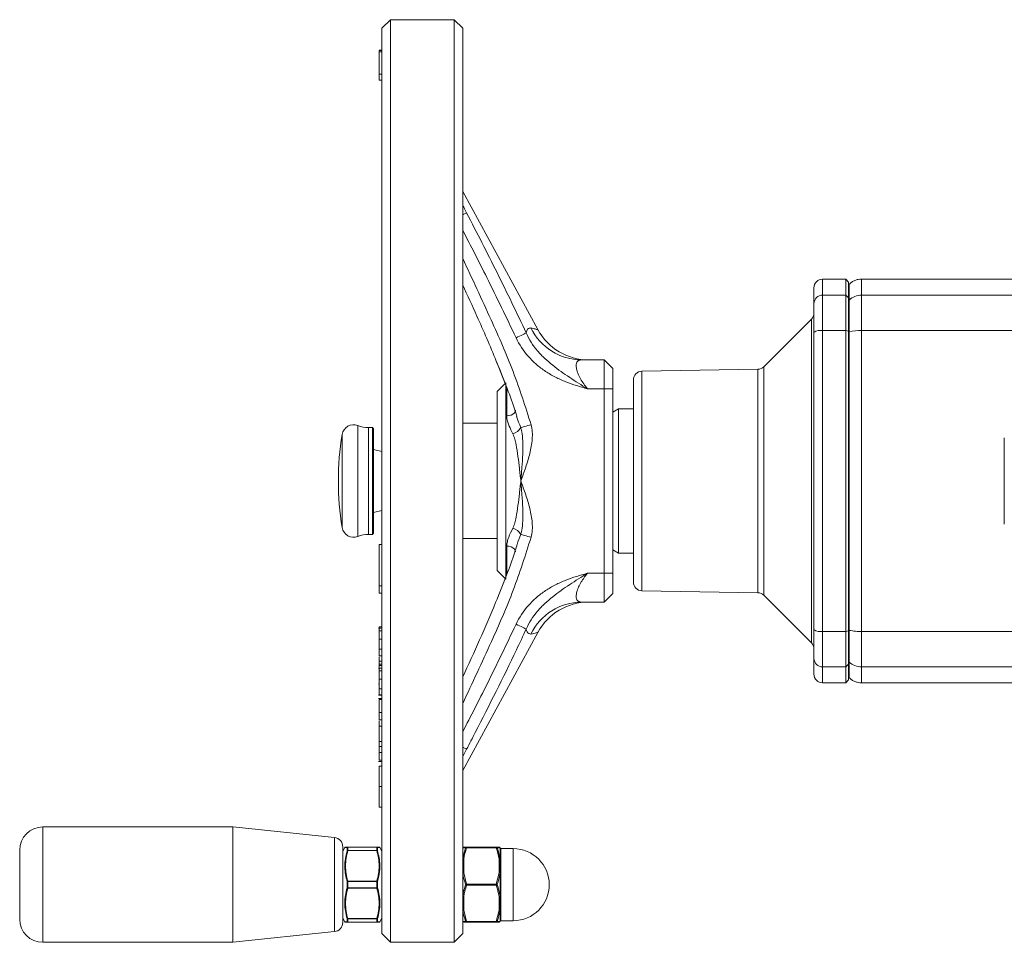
# Model space of a CAD drawing. Header units: millimetres. Extents: x 38 to 1003, y -143 to 975.
# Tile 9 of 28: x 38 to 208, y 685 to 845. Entities that reach past the tile are written whole.
import ezdxf

# ---------------------------------------------------------------- set-up
doc = ezdxf.new("R2010")
doc.units = ezdxf.units.MM

msp = doc.modelspace()

# ---------------------------------------------------------------- linework, layer by layer
at = {"color": 7, "linetype": 'Continuous', "lineweight": 15}
for p, q in [((102.07, 845.16), (100.57, 843.66)), ((113.07, 845.16), (102.07, 845.16)), ((102.07, 845.16), (102.07, 765.16)), ((114.57, 843.66), (113.07, 845.16)), ((113.07, 685.16), (113.07, 845.16)), ((100.57, 765.16), (100.57, 843.66)), ((114.57, 843.66), (114.57, 686.66)), ((100.07, 839.9), (100.57, 839.9)), ((100.07, 839.79), (100.07, 839.61)), ((100.07, 839.79), (100.57, 839.79)), ((100.07, 839.61), (100.57, 839.61)), ((100.07, 835.72), (100.07, 839.61)), ((100.07, 834.65), (100.07, 835.72)), ((100.07, 835.72), (100.57, 835.72)), ((100.07, 834.65), (100.57, 834.65)), ((127.61, 791.41), (114.57, 815.38)), ((180.97, 800.16), (176.97, 800.16)), ((181.47, 799.66), (180.97, 800.16)), ((180.97, 797.41), (180.97, 800.16)), ((181.47, 799.66), (181.47, 796.92)), ((228.47, 800.16), (183.71, 800.16)), ((175.47, 795.94), (175.47, 798.66)), ((176.97, 797.41), (176.97, 791.25)), ((180.97, 797.41), (176.97, 797.41)), ((180.97, 791.25), (180.97, 797.41)), ((181.47, 796.92), (180.97, 797.41)), ((183.71, 797.41), (183.71, 791.25)), ((183.71, 797.41), (229.73, 797.41)), ((175.47, 790.94), (175.47, 795.94)), ((181.47, 796.92), (181.47, 791.15)), ((181.47, 796.43), (181.59, 796.55)), ((175.03, 793.22), (166.78, 784.97)), ((175.47, 739.38), (175.47, 790.94)), ((176.97, 791.25), (176.97, 739.07)), ((180.97, 791.25), (176.97, 791.25)), ((180.97, 739.07), (180.97, 791.25)), ((180.97, 791.25), (181.47, 791.15)), ((181.47, 791.15), (181.47, 739.17)), ((181.59, 791.07), (181.47, 791.04)), ((183.71, 791.25), (183.71, 739.07)), ((183.71, 791.25), (229.47, 791.25)), ((120.37, 786.01), (121.94, 782.08)), ((135.19, 786.16), (139.07, 786.16)), ((139.07, 781.16), (139.07, 786.16)), ((139.07, 786.16), (140.57, 784.66)), ((140.57, 784.66), (140.57, 781.16)), ((165.75, 784.54), (145.64, 784.18)), ((122.07, 782.16), (120.57, 780.66)), ((122.07, 782.16), (122.07, 765.16)), ((144.17, 747.63), (144.17, 782.69)), ((120.57, 765.16), (120.57, 780.66)), ((139.07, 781.16), (136.2, 781.16)), ((139.07, 749.16), (139.07, 781.16)), ((139.07, 781.16), (140.57, 781.16)), ((140.57, 781.16), (140.57, 749.16)), ((141.57, 777.66), (140.57, 777.08)), ((144.17, 777.66), (141.57, 777.66)), ((141.57, 777.66), (141.57, 752.66)), ((120.57, 775.16), (114.57, 775.16)), ((98.91, 774.41), (98.23, 774.41)), ((99.11, 774.21), (98.91, 774.41)), ((98.91, 770.57), (98.91, 774.41)), ((99.11, 774.21), (99.11, 770.45)), ((208.47, 757.69), (208.47, 772.63)), ((98.91, 755.91), (98.91, 770.57)), ((100.57, 770.26), (99.11, 770.65)), ((99.11, 770.45), (99.11, 756.11)), ((100.57, 686.66), (100.57, 765.16)), ((102.07, 765.16), (102.07, 685.16)), ((120.57, 749.66), (120.57, 765.16)), ((122.07, 765.16), (122.07, 748.16)), ((99.11, 759.67), (100.57, 760.06)), ((98.23, 755.91), (98.91, 755.91)), ((98.91, 755.91), (99.11, 756.11)), ((114.57, 755.16), (120.57, 755.16)), ((100.07, 746.98), (100.07, 754.17)), ((100.07, 754.17), (100.57, 754.17)), ((140.57, 753.24), (141.57, 752.66)), ((141.57, 752.66), (144.17, 752.66)), ((120.57, 749.66), (122.07, 748.16)), ((136.2, 749.16), (139.07, 749.16)), ((139.07, 749.16), (140.57, 749.16)), ((139.07, 744.16), (139.07, 749.16)), ((140.57, 749.16), (140.57, 745.66)), ((100.07, 746.98), (100.57, 746.98)), ((100.07, 745.68), (100.07, 746.98)), ((145.64, 746.13), (165.75, 745.78)), ((100.07, 745.68), (100.57, 745.68)), ((140.57, 745.66), (139.07, 744.16)), ((166.78, 745.34), (175.03, 737.1)), ((139.07, 744.16), (135.19, 744.16)), ((100.57, 739.64), (100, 739.64)), ((100.07, 739.89), (100.57, 739.89)), ((100.07, 739.89), (100.07, 739.74)), ((100.07, 739.2), (100.57, 739.2)), ((175.47, 734.38), (175.47, 739.38)), ((180.97, 739.07), (181.47, 739.17)), ((181.47, 739.28), (181.59, 739.25)), ((181.47, 739.17), (181.47, 733.4)), ((100.07, 737.74), (100.57, 737.74)), ((114.57, 714.94), (127.61, 738.91)), ((180.97, 739.07), (176.97, 739.07)), ((176.97, 739.07), (176.97, 732.91)), ((180.97, 732.91), (180.97, 739.07)), ((183.71, 739.07), (224.81, 739.07)), ((183.71, 739.07), (183.71, 732.91)), ((100.07, 736.25), (100.07, 736.16)), ((100.07, 735.98), (100.57, 735.98)), ((100.07, 734.82), (100.57, 734.82)), ((100.07, 734.64), (100.07, 733.9)), ((175.47, 731.66), (175.47, 734.38)), ((100.57, 732.69), (100, 732.69)), ((100.07, 733.9), (100.57, 733.9)), ((100.07, 733.9), (100.07, 733.39)), ((100.07, 733.39), (100.57, 733.39)), ((100.07, 733.39), (100.07, 733.19)), ((100.07, 733.19), (100.07, 732.68)), ((100.07, 733.19), (100.57, 733.19)), ((100.07, 732.68), (100.57, 732.68)), ((180.97, 732.91), (176.97, 732.91)), ((180.97, 732.91), (181.47, 733.4)), ((180.97, 730.16), (180.97, 732.91)), ((181.59, 733.77), (181.47, 733.89)), ((181.47, 733.4), (181.47, 730.66)), ((221.66, 732.91), (183.71, 732.91)), ((100.07, 732.24), (100.57, 732.24)), ((100.07, 730.82), (100.57, 730.82)), ((180.97, 730.16), (181.47, 730.66)), ((100.07, 730), (100, 730)), ((100.07, 729.39), (100.07, 728.88)), ((100.07, 729.13), (100.57, 729.13)), ((176.97, 730.16), (180.97, 730.16)), ((183.71, 730.16), (226.84, 730.16)), ((100, 728.04), (100.57, 728.04)), ((100.57, 727.45), (100, 727.45)), ((100.07, 728.08), (100.57, 728.08)), ((100.07, 727.26), (100.57, 727.26)), ((100.07, 725.03), (100.57, 725.03)), ((100.07, 723.75), (100.57, 723.75)), ((100.07, 723.58), (100.07, 722.62)), ((100.07, 722.62), (100.57, 722.62)), ((100.07, 722.62), (100.07, 719.99)), ((100.07, 719.99), (100.57, 719.99)), ((100.07, 719.99), (100.07, 719.11)), ((100.07, 719.11), (100.07, 718.1)), ((100.07, 719.11), (100.57, 719.11)), ((100.07, 718.1), (100.57, 718.1)), ((100, 716.52), (100.57, 716.52)), ((100.07, 716.77), (100.57, 716.77)), ((100.07, 712.17), (100.07, 715.71)), ((100.07, 715.71), (100.57, 715.71)), ((100.07, 712.17), (100.57, 712.17)), ((100.07, 708.59), (100.07, 712.17)), ((100.07, 708.59), (100.57, 708.59)), ((74.74, 705.16), (41.77, 705.16)), ((92.33, 703.31), (74.74, 705.16)), ((74.74, 705.16), (74.74, 695.16)), ((93.77, 701.72), (93.77, 695.16)), ((94.13, 701.58), (93.79, 700.99)), ((94.17, 701.58), (94.13, 701.58)), ((94.3, 701.66), (94.66, 701.66)), ((94.66, 701.66), (99.67, 701.66)), ((94.66, 701.64), (94.66, 701.66)), ((94.66, 701.64), (94.66, 701.11)), ((99.67, 701.64), (94.66, 701.64)), ((99.67, 701.66), (99.67, 701.64)), ((99.67, 701.11), (99.67, 701.64)), ((100.55, 700.99), (100.21, 701.58)), ((114.77, 701.66), (115.24, 701.66)), ((115.24, 701.66), (115.24, 701.56)), ((115.24, 701.66), (120.39, 701.66)), ((120.39, 701.66), (120.39, 701.56)), ((120.39, 701.66), (120.87, 701.66)), ((37.77, 701.16), (37.77, 695.16)), ((94.53, 701.05), (94.53, 701.58)), ((94.66, 701.06), (94.66, 701.11)), ((94.66, 701.11), (99.67, 701.11)), ((99.67, 701.06), (94.66, 701.06)), ((99.67, 701.11), (99.67, 701.06)), ((99.8, 701.58), (99.8, 701.05)), ((114.59, 701.56), (114.59, 699.56)), ((120.39, 701.56), (115.24, 701.56)), ((121.04, 699.56), (121.04, 701.56)), ((121.07, 701.46), (121.07, 699.49)), ((123.32, 701.41), (121.19, 701.41)), ((114.77, 699.59), (114.77, 697.23)), ((120.87, 699.22), (120.87, 699.59)), ((121.07, 699.49), (121.07, 699.12)), ((114.59, 697.16), (114.59, 693.16)), ((114.77, 697.23), (115.24, 695.26)), ((120.39, 695.26), (120.87, 697.23)), ((120.87, 697.23), (120.87, 697.59)), ((121.04, 693.16), (121.04, 697.16)), ((121.07, 697.49), (121.07, 697.13)), ((121.07, 697.13), (121.07, 693.19)), ((37.77, 695.16), (37.77, 689.16)), ((74.74, 695.16), (74.74, 685.16)), ((93.77, 695.16), (93.77, 688.6)), ((94.53, 694.63), (94.53, 695.69)), ((94.66, 695.69), (94.66, 695.76)), ((94.66, 695.76), (99.67, 695.76)), ((94.66, 695.69), (94.66, 694.63)), ((99.67, 695.69), (94.66, 695.69)), ((99.67, 695.76), (99.67, 695.69)), ((99.67, 694.63), (99.67, 695.69)), ((99.8, 695.69), (99.8, 694.63)), ((115.24, 695.06), (115.24, 695.26)), ((115.24, 695.26), (120.39, 695.26)), ((120.39, 695.06), (115.24, 695.06)), ((120.39, 695.06), (120.39, 695.26)), ((94.66, 694.63), (99.67, 694.63)), ((94.66, 694.56), (94.66, 694.63)), ((99.67, 694.56), (94.66, 694.56)), ((99.67, 694.63), (99.67, 694.56)), ((114.77, 693.09), (114.77, 690.73)), ((120.87, 692.72), (120.87, 693.09)), ((121.07, 693.19), (121.07, 692.82)), ((114.77, 690.73), (115.24, 688.76)), ((120.39, 688.76), (120.87, 690.73)), ((120.87, 690.73), (120.87, 691.09)), ((121.04, 688.76), (121.04, 690.76)), ((121.07, 691.19), (121.07, 690.83)), ((121.07, 690.83), (121.07, 688.86)), ((93.79, 689.32), (94.13, 688.73)), ((94.53, 688.74), (94.53, 689.27)), ((94.66, 689.26), (99.67, 689.26)), ((94.66, 689.21), (94.66, 689.26)), ((99.67, 689.21), (94.66, 689.21)), ((94.66, 689.21), (94.66, 688.67)), ((94.66, 688.67), (99.67, 688.67)), ((94.66, 688.66), (94.66, 688.67)), ((99.67, 688.66), (94.66, 688.66)), ((99.67, 689.26), (99.67, 689.21)), ((99.67, 688.67), (99.67, 689.21)), ((99.67, 688.67), (99.67, 688.66)), ((100.03, 688.66), (99.67, 688.66)), ((99.8, 689.27), (99.8, 688.74)), ((100.16, 688.73), (100.21, 688.73)), ((100.21, 688.73), (100.55, 689.32)), ((115.24, 688.76), (120.39, 688.76)), ((115.24, 688.76), (115.24, 688.66)), ((120.39, 688.66), (115.24, 688.66)), ((120.39, 688.76), (120.39, 688.66)), ((121.19, 688.91), (123.32, 688.91)), ((74.74, 685.16), (92.33, 687.01)), ((100.57, 686.66), (102.07, 685.16)), ((113.07, 685.16), (114.57, 686.66)), ((41.77, 685.16), (74.74, 685.16)), ((102.07, 685.16), (113.07, 685.16))]:
    msp.add_line(p, q, dxfattribs=at)
at = {"color": 8, "linetype": 'Continuous', "lineweight": 15}
for p, q in [((176.97, 800.16), (176.97, 797.41)), ((183.71, 800.16), (183.71, 797.41)), ((175.03, 737.1), (175.03, 793.22)), ((145.64, 784.18), (145.64, 765.16)), ((165.75, 745.78), (165.75, 784.54)), ((166.78, 784.97), (166.78, 745.34)), ((122.22, 776.45), (122.22, 781.43)), ((96.38, 774.77), (96.38, 770.78)), ((98.23, 774.41), (98.23, 770.57)), ((93.66, 773.23), (93.66, 769.88)), ((93.66, 769.88), (93.66, 757.09)), ((96.38, 770.78), (96.38, 755.55)), ((98.23, 770.57), (98.23, 755.91)), ((145.64, 765.16), (145.64, 746.13)), ((122.22, 748.93), (122.22, 753.86)), ((176.97, 732.91), (176.97, 730.16)), ((183.71, 732.91), (183.71, 730.16)), ((115.25, 718.65), (114.57, 717.36)), ((41.77, 705.16), (41.77, 695.16)), ((92.33, 703.31), (92.33, 695.16)), ((94.53, 701.58), (94.17, 701.58)), ((93.79, 700.99), (93.79, 689.32)), ((100.55, 689.32), (100.55, 700.99)), ((121.07, 701.48), (121.07, 701.48)), ((121.19, 701.41), (121.19, 688.91)), ((123.32, 688.91), (123.32, 701.41)), ((41.77, 695.16), (41.77, 685.16)), ((92.33, 695.16), (92.33, 687.01)), ((114.59, 690.46), (114.59, 688.76)), ((99.8, 688.74), (100.16, 688.73)), ((121.07, 688.84), (121.07, 688.84))]:
    msp.add_line(p, q, dxfattribs=at)
at = {"color": 8, "linetype": 'Continuous', "lineweight": 15, "flags": 128}
for points in [[(115.25, 811.66), (115.18, 811.62), (115.05, 811.56), (114.88, 811.47), (114.66, 811.35), (114.57, 811.31)], [(122.22, 776.45), (122.59, 776.49), (122.95, 776.58), (123.25, 776.73), (123.49, 776.93), (123.65, 777.16), (123.71, 777.41), (123.72, 777.43)], [(122.22, 753.86), (122.59, 753.83), (122.95, 753.74), (123.25, 753.59), (123.49, 753.39), (123.65, 753.16), (123.71, 752.91), (123.72, 752.89)], [(115.25, 718.65), (115.18, 718.69), (115.05, 718.76), (114.88, 718.85), (114.66, 718.96), (114.57, 719.01)]]:
    msp.add_lwpolyline(points, dxfattribs=at)
at = {"color": 7, "linetype": 'Continuous', "lineweight": 15, "flags": 128}
for points in [[(125.58, 790.83), (125.48, 790.78), (125.34, 790.72), (125.16, 790.63), (124.94, 790.53), (124.69, 790.41), (124.41, 790.28), (124.12, 790.15), (123.82, 790.01)], [(124.63, 774.43), (124.75, 774.46), (124.91, 774.5), (125.11, 774.56), (125.33, 774.62), (125.59, 774.69), (125.86, 774.76), (126.14, 774.84), (126.43, 774.92)], [(124.63, 755.89), (124.75, 755.86), (124.91, 755.81), (125.11, 755.76), (125.33, 755.7), (125.59, 755.63), (125.86, 755.55), (126.14, 755.48), (126.43, 755.4)], [(125.58, 739.49), (125.48, 739.53), (125.34, 739.6), (125.16, 739.69), (124.94, 739.79), (124.69, 739.91), (124.41, 740.03), (124.12, 740.17), (123.82, 740.31)], [(114.57, 699.49), (114.57, 699.51), (114.58, 699.53), (114.6, 699.55), (114.62, 699.56), (114.65, 699.58), (114.69, 699.58), (114.73, 699.59), (114.77, 699.59)], [(121.07, 699.49), (121.06, 699.51), (121.05, 699.53), (121.03, 699.55), (121.01, 699.56), (120.98, 699.58), (120.94, 699.58), (120.91, 699.59), (120.87, 699.59)], [(121.07, 699.12), (121.06, 699.14), (121.05, 699.16), (121.03, 699.18), (121.01, 699.2), (120.98, 699.21), (120.94, 699.22), (120.91, 699.22), (120.87, 699.22)], [(114.57, 697.13), (114.57, 697.15), (114.58, 697.16), (114.6, 697.18), (114.62, 697.2), (114.65, 697.21), (114.69, 697.22), (114.73, 697.22), (114.77, 697.23)], [(121.07, 697.49), (121.06, 697.51), (121.05, 697.53), (121.03, 697.55), (121.01, 697.56), (120.98, 697.58), (120.94, 697.59), (120.91, 697.59), (120.87, 697.59)], [(121.07, 697.13), (121.06, 697.15), (121.05, 697.16), (121.03, 697.18), (121.01, 697.2), (120.98, 697.21), (120.94, 697.22), (120.91, 697.22), (120.87, 697.23)], [(114.57, 693.19), (114.57, 693.17), (114.58, 693.15), (114.6, 693.14), (114.62, 693.12), (114.65, 693.11), (114.69, 693.1), (114.73, 693.09), (114.77, 693.09)], [(121.07, 693.19), (121.06, 693.17), (121.05, 693.15), (121.03, 693.14), (121.01, 693.12), (120.98, 693.11), (120.94, 693.1), (120.91, 693.09), (120.87, 693.09)], [(121.07, 692.82), (121.06, 692.81), (121.05, 692.79), (121.03, 692.77), (121.01, 692.75), (120.98, 692.74), (120.94, 692.73), (120.91, 692.73), (120.87, 692.72)], [(114.57, 690.83), (114.57, 690.81), (114.58, 690.79), (114.6, 690.77), (114.62, 690.76), (114.65, 690.74), (114.69, 690.73), (114.73, 690.73), (114.77, 690.73)], [(121.07, 691.19), (121.06, 691.17), (121.05, 691.16), (121.03, 691.14), (121.01, 691.12), (120.98, 691.11), (120.94, 691.1), (120.91, 691.1), (120.87, 691.09)], [(121.07, 690.83), (121.06, 690.81), (121.05, 690.79), (121.03, 690.77), (121.01, 690.76), (120.98, 690.74), (120.94, 690.73), (120.91, 690.73), (120.87, 690.73)]]:
    msp.add_lwpolyline(points, dxfattribs=at)
at = {"color": 7, "linetype": 'Continuous', "lineweight": 15}
for centre, radius, start, end in [((176.97, 798.66), 1.5, 90, 180), ((176.95, 795.92), 1.48, 89.3689, 179.3549), ((183.7, 794.37), 3.03, 89.8919, 134.2126), ((173.97, 794.28), 1.5, 315, 0), ((135.23, 795.96), 9.8, 205.743, 269.7575), ((136.41, 796.16), 10, 208.3875, 270), ((176.61, 789.22), 2.06, 79.9838, 123.5969), ((183.58, 780.33), 10.92, 89.3483, 100.5344), ((145.67, 782.69), 1.5, 91, 180), ((165.72, 786.04), 1.5, 271, 315), ((95.64, 772.91), 2, 68.2132, 170.7084), ((98.23, 779.41), 5, 248.2132, 270), ((122.63, 775.52), 2.28, 286.3836, 331.3263), ((143.01, 765.16), 50, 170.7084, 189.2916), ((95.64, 757.41), 2, 189.2916, 291.7868), ((122.63, 754.8), 2.28, 28.6737, 73.6164), ((98.23, 750.91), 5, 90, 111.7868), ((145.67, 747.63), 1.5, 180, 269), ((165.72, 744.28), 1.5, 45, 89), ((135.23, 734.36), 9.8, 90.2425, 154.257), ((136.41, 734.16), 10, 90, 151.6608), ((176.61, 741.1), 2.06, 236.4031, 280.0162), ((173.97, 736.04), 1.5, 0, 45), ((176.95, 734.4), 1.48, 180.6451, 270.6311), ((176.97, 731.66), 1.5, 180, 270), ((41.77, 701.16), 4, 90, 180), ((92.17, 701.72), 1.6, 0, 84), ((94.26, 701.51), 0.15, 86.054, 141.1004), ((94.66, 701.51), 0.145, 90.4026, 154.4104), ((94.66, 701.49), 0.154, 89.0124, 145.9431), ((99.67, 701.51), 0.145, 25.5896, 89.5974), ((99.67, 701.49), 0.154, 34.0569, 90.9876), ((100.07, 701.51), 0.15, 37.5065, 93.9354), ((114.77, 701.46), 0.2, 90, 180), ((114.77, 701.46), 0.198, 90.1006, 151.0233), ((115.25, 701.47), 0.192, 90.5565, 155.8675), ((120.39, 701.47), 0.192, 24.1273, 89.4487), ((120.87, 701.46), 0.198, 28.974, 89.9021), ((120.87, 701.46), 0.2, 0, 90), ((93.92, 700.92), 0.15, 150, 180), ((94.66, 700.95), 0.158, 88.397, 142.6215), ((94.61, 700.9), 0.166, 72.6104, 118.8134), ((99.68, 700.95), 0.158, 37.3785, 91.603), ((99.72, 700.9), 0.166, 61.1866, 107.3896), ((100.42, 700.92), 0.15, 0, 30), ((114.76, 701.46), 0.192, 149.387, 179.949), ((115.17, 701.36), 0.212, 70.2465, 118.5886), ((120.46, 701.36), 0.212, 61.4086, 109.7563), ((120.87, 701.46), 0.192, 0.0403, 30.6236), ((121.19, 701.53), 0.12, 180, 270), ((123.32, 695.16), 6.25, 0, 90), ((114.67, 699.49), 0.103, 137.784, 178.7447), ((114.72, 699.34), 0.252, 80.2088, 121.2257), ((120.91, 699.34), 0.252, 58.7728, 99.7927), ((120.96, 699.49), 0.103, 1.2412, 42.2302), ((114.61, 697.12), 0.0408, 108.8677, 168.5706), ((114.78, 696.93), 0.298, 93.6316, 130.0935), ((120.85, 696.93), 0.298, 49.9041, 86.3708), ((121.03, 697.12), 0.0408, 11.4079, 71.1538), ((94.7, 695.52), 0.237, 100.0364, 136.2149), ((94.65, 694.51), 1.19, 89.3167, 95.5962), ((99.63, 695.52), 0.237, 43.7851, 79.9636), ((99.69, 694.51), 1.19, 84.4038, 90.6833), ((115.31, 694.94), 0.321, 101.8571, 138.1346), ((115.31, 695.37), 0.321, 221.8514, 258.142), ((120.32, 694.94), 0.321, 41.8608, 78.1475), ((120.32, 695.37), 0.321, 281.8534, 318.1531), ((123.32, 695.16), 6.25, 270, 0), ((94.65, 695.81), 1.19, 264.4241, 270.6892), ((94.7, 694.8), 0.238, 223.8129, 259.9358), ((99.69, 695.81), 1.19, 269.3108, 275.5759), ((99.63, 694.8), 0.238, 280.0642, 316.1871), ((114.61, 693.2), 0.0408, 191.4098, 251.1519), ((114.78, 693.39), 0.298, 229.8772, 266.3976), ((120.85, 693.39), 0.298, 273.5999, 310.1252), ((121.03, 693.2), 0.0407, 288.8266, 348.6117), ((114.67, 690.83), 0.103, 181.2481, 222.2233), ((114.72, 690.97), 0.251, 238.7618, 279.8037), ((120.91, 690.97), 0.251, 260.1948, 301.2396), ((120.96, 690.83), 0.103, 317.7626, 358.7661), ((41.77, 689.16), 4, 180, 270), ((92.17, 688.6), 1.6, 276, 0), ((93.92, 689.4), 0.15, 180, 210), ((94.26, 688.81), 0.15, 217.5065, 273.9354), ((94.61, 689.42), 0.166, 241.1696, 287.4067), ((94.66, 689.37), 0.158, 217.3503, 271.6312), ((94.66, 688.83), 0.154, 214.0676, 270.9976), ((94.66, 688.8), 0.145, 205.5976, 269.6081), ((99.72, 689.42), 0.166, 252.5933, 298.8304), ((99.68, 689.37), 0.158, 268.3688, 322.6497), ((99.67, 688.83), 0.154, 269.0024, 325.9324), ((99.67, 688.8), 0.145, 270.3919, 334.4024), ((100.07, 688.81), 0.15, 266.0362, 321.1181), ((100.42, 689.4), 0.15, 330, 0), ((114.76, 688.86), 0.192, 180.0452, 210.6188), ((114.77, 688.86), 0.2, 180, 270), ((114.77, 688.86), 0.198, 208.9532, 269.9229), ((115.17, 688.96), 0.212, 241.3911, 289.7542), ((115.25, 688.85), 0.192, 204.124, 269.452), ((120.46, 688.96), 0.212, 250.243, 298.6117), ((120.39, 688.85), 0.192, 270.5428, 335.8812), ((120.87, 688.86), 0.2, 270, 0), ((120.87, 688.86), 0.198, 270.0744, 331.0495), ((120.87, 688.86), 0.192, 329.3706, 359.9655), ((121.19, 688.79), 0.12, 90, 180)]:
    msp.add_arc(centre, radius, start, end, dxfattribs=at)
at = {"color": 8, "linetype": 'Continuous', "lineweight": 15}
for points, knots in [([(114.57, 812.96), (114.63, 812.85), (114.86, 812.42), (115.09, 811.99), (115.25, 811.66)], [0, 0, 0, 0, 0.265344, 1, 1, 1, 1]), ([(123.82, 790.01), (122.15, 793.49), (119.16, 799.75), (115.98, 805.92), (114.57, 808.66)], [0, 0, 0, 0, 0.556363, 1, 1, 1, 1]), ([(114.57, 803.77), (116.22, 800.23), (119.25, 793.74), (123.46, 784.21), (125.44, 778.02), (126.43, 774.92)], [0, 0, 0, 0, 0.375497, 0.688012, 1, 1, 1, 1]), ([(181.59, 799.28), (181.59, 799.17), (181.59, 798.94), (181.59, 797.34), (181.59, 796.55)], [0, 0, 0, 0, 0.499929, 1, 1, 1, 1]), ([(126.41, 791.7), (126.66, 791.64), (127.17, 791.51), (127.58, 791.39), (127.59, 791.39), (127.59, 791.39)], [0, 0, 0, 0, 0.367597, 0.735038, 1, 1, 1, 1]), ([(123.91, 776.42), (124.07, 775.96), (124.29, 775.3), (124.55, 774.63), (124.63, 774.43)], [0, 0, 0, 0, 0.691266, 1, 1, 1, 1]), ([(126.43, 755.4), (125.45, 752.32), (123.48, 746.16), (119.28, 736.63), (116.24, 730.13), (114.57, 726.55)], [0, 0, 0, 0, 0.310084, 0.620686, 1, 1, 1, 1]), ([(124.63, 755.89), (124.39, 755.31), (124.12, 754.65), (123.95, 754), (123.93, 753.92)], [0, 0, 0, 0, 0.875203, 1, 1, 1, 1]), ([(114.57, 721.66), (115.98, 724.39), (119.15, 730.56), (122.15, 736.82), (123.82, 740.31)], [0, 0, 0, 0, 0.443416, 1, 1, 1, 1]), ([(127.59, 738.93), (127.6, 738.93), (127.65, 738.94), (127.33, 738.85), (126.74, 738.7), (126.41, 738.62)], [0, 0, 0, 0, 0.114109, 0.4932589, 1, 1, 1, 1]), ([(181.59, 733.77), (181.59, 732.98), (181.59, 731.38), (181.59, 731.15), (181.59, 731.04)], [0, 0, 0, 0, 0.50007, 1, 1, 1, 1]), ([(100.21, 701.58), (100.19, 701.58), (100.16, 701.58), (99.99, 701.58), (99.85, 701.58), (99.8, 701.58)], [0, 0, 0, 0, 0.418467, 0.80341, 1, 1, 1, 1]), ([(94.13, 688.73), (94.14, 688.73), (94.17, 688.73), (94.34, 688.74), (94.48, 688.74), (94.53, 688.74)], [0, 0, 0, 0, 0.418467, 0.803411, 1, 1, 1, 1])]:
    msp.add_open_spline(points, degree=3, knots=knots, dxfattribs=at)
at = {"color": 7, "linetype": 'Continuous', "lineweight": 15}
for points, knots in [([(115.25, 811.66), (117.03, 808.22), (118.79, 804.77), (122.25, 797.83), (123.95, 794.35), (125.58, 790.83)], [0, 0, 0, 0, 0.5, 0.5, 1, 1, 1, 1]), ([(114.57, 799.14), (115.4, 797.34), (117.42, 792.98), (119.99, 787), (122.2, 781.47), (123.4, 778.29), (123.86, 776.67), (123.93, 776.42)], [0, 0, 0, 0, 0.241935, 0.586249, 0.794352, 0.969016, 1, 1, 1, 1]), ([(183.71, 800.16), (183.51, 800.15), (183.12, 800.13), (182.55, 799.95), (182.03, 799.67), (181.73, 799.41), (181.59, 799.28)], [0, 0, 0, 0, 0.247576, 0.5, 0.752431, 1, 1, 1, 1]), ([(181.47, 796.43), (181.47, 796.39), (181.47, 796.34), (181.47, 796.13), (181.47, 795.89), (181.47, 795.3), (181.47, 794.94), (181.47, 794.12), (181.47, 793.66), (181.47, 792.66), (181.47, 792.13), (181.47, 791.4), (181.47, 791.22), (181.47, 791.04)], [0, 0, 0, 0, 0.067526, 0.067526, 0.283763, 0.283763, 0.5, 0.5, 0.716237, 0.716237, 0.932474, 0.932474, 1, 1, 1, 1]), ([(181.59, 796.55), (181.59, 796.4), (181.59, 796.16), (181.59, 795.51), (181.59, 795.1), (181.59, 794.13), (181.59, 793.58), (181.59, 792.38), (181.59, 791.74), (181.59, 791.07)], [0, 0, 0, 0, 0.25, 0.25, 0.5, 0.5, 0.75, 0.75, 1, 1, 1, 1]), ([(125.58, 790.83), (125.65, 791.08), (125.83, 791.68), (126.2, 791.69), (126.41, 791.7)], [0, 0, 0, 0, 0.411897, 1, 1, 1, 1]), ([(125.58, 790.83), (126.08, 789.7), (126.74, 788.67), (127.73, 787.5), (127.94, 787.27), (128.36, 786.83), (128.58, 786.61), (129.24, 785.99), (129.7, 785.6), (130.64, 784.85), (131.13, 784.49), (132.11, 783.8), (132.61, 783.46), (133.62, 782.78), (134.13, 782.45), (135.16, 781.79), (135.68, 781.47), (136.2, 781.16)], [0, 0, 0, 0, 0.25, 0.25, 0.3125, 0.3125, 0.375, 0.375, 0.5, 0.5, 0.625, 0.625, 0.75, 0.75, 0.875, 0.875, 1, 1, 1, 1]), ([(181.47, 739.28), (181.47, 739.63), (181.47, 740.34), (181.47, 741.4), (181.47, 742.47), (181.47, 743.54), (181.47, 744.61), (181.47, 745.68), (181.47, 746.75), (181.47, 747.83), (181.47, 748.91), (181.47, 749.98), (181.47, 751.06), (181.47, 753.94), (181.47, 758.64), (181.47, 765.16), (181.47, 771.68), (181.47, 776.74), (181.47, 780.34), (181.47, 782.49), (181.47, 784.64), (181.47, 786.78), (181.47, 788.92), (181.47, 790.33), (181.47, 791.04)], [0, 0, 0, 0, 0.020844, 0.041681, 0.06251, 0.083335, 0.104157, 0.124977, 0.145796, 0.166618, 0.187442, 0.208271, 0.229107, 0.24995, 0.37497, 0.5, 0.62502, 0.75005, 0.791726, 0.833377, 0.875017, 0.916659, 0.958316, 1, 1, 1, 1]), ([(181.59, 791.07), (181.59, 786.81), (181.59, 782.51), (181.59, 773.86), (181.59, 769.51), (181.59, 760.81), (181.59, 756.46), (181.59, 747.81), (181.59, 743.5), (181.59, 739.25)], [0, 0, 0, 0, 0.25, 0.25, 0.5, 0.5, 0.75, 0.75, 1, 1, 1, 1]), ([(123.82, 790.01), (124.38, 788.81), (125.1, 787.72), (126.4, 786.25), (126.88, 785.78), (127.87, 784.92), (128.39, 784.53), (129.48, 783.81), (130.05, 783.48), (131.23, 782.88), (131.83, 782.61), (133.05, 782.13), (133.68, 781.91), (134.62, 781.61), (134.93, 781.51), (135.41, 781.38), (135.57, 781.33), (135.88, 781.24), (136.05, 781.2), (136.2, 781.16)], [0, 0, 0, 0, 0.25, 0.25, 0.375, 0.375, 0.5, 0.5, 0.625, 0.625, 0.75, 0.75, 0.875, 0.875, 0.9375, 0.9375, 0.96875, 0.96875, 1, 1, 1, 1]), ([(135.19, 786.16), (135.01, 786.16), (134.85, 786.13), (134.64, 786.04), (134.58, 786), (134.47, 785.9), (134.42, 785.84), (134.34, 785.71), (134.31, 785.64), (134.26, 785.47), (134.25, 785.38), (134.23, 785.07), (134.25, 784.84), (134.36, 784.33), (134.45, 784.05), (134.63, 783.62), (134.7, 783.47), (134.84, 783.18), (134.92, 783.03), (135.17, 782.59), (135.36, 782.29), (135.76, 781.72), (135.97, 781.43), (136.2, 781.16)], [0, 0, 0, 0, 0.125, 0.125, 0.1875, 0.1875, 0.25, 0.25, 0.3125, 0.3125, 0.375, 0.375, 0.5, 0.5, 0.625, 0.625, 0.6875, 0.6875, 0.75, 0.75, 0.875, 0.875, 1, 1, 1, 1]), ([(123.27, 773.33), (123.04, 773.79), (122.58, 774.7), (122.25, 775.75), (122.22, 776.32), (122.22, 776.45)], [0, 0, 0, 0, 0.428949, 0.870851, 1, 1, 1, 1]), ([(123.27, 773.33), (123.35, 773.19), (123.41, 773.04), (123.51, 772.73), (123.56, 772.57), (123.69, 772.1), (123.76, 771.78), (123.96, 770.78), (124.06, 770.11), (124.25, 768.72), (124.33, 768.02), (124.45, 766.95), (124.49, 766.59), (124.57, 765.88), (124.61, 765.52), (124.65, 765.16)], [0, 0, 0, 0, 0.0625, 0.0625, 0.125, 0.125, 0.25, 0.25, 0.5, 0.5, 0.75, 0.75, 0.875, 0.875, 1, 1, 1, 1]), ([(124.63, 774.43), (124.69, 774.24), (124.74, 774.05), (124.82, 773.68), (124.85, 773.49), (124.93, 772.92), (124.96, 772.54), (125.01, 771.39), (125, 770.62), (124.94, 769.07), (124.89, 768.29), (124.8, 767.12), (124.77, 766.73), (124.71, 765.94), (124.68, 765.55), (124.65, 765.16)], [0, 0, 0, 0, 0.0625, 0.0625, 0.125, 0.125, 0.25, 0.25, 0.5, 0.5, 0.75, 0.75, 0.875, 0.875, 1, 1, 1, 1]), ([(126.43, 774.92), (126.55, 774.51), (126.6, 774.09), (126.66, 773.25), (126.65, 772.83), (126.55, 771.57), (126.4, 770.75), (126, 769.13), (125.76, 768.33), (125.22, 766.74), (124.93, 765.95), (124.65, 765.16)], [0, 0, 0, 0, 0.125, 0.125, 0.25, 0.25, 0.5, 0.5, 0.75, 0.75, 1, 1, 1, 1]), ([(123.27, 756.98), (123.35, 757.13), (123.41, 757.28), (123.51, 757.59), (123.56, 757.74), (123.69, 758.22), (123.76, 758.54), (123.96, 759.53), (124.06, 760.21), (124.25, 761.59), (124.33, 762.3), (124.45, 763.37), (124.49, 763.72), (124.57, 764.44), (124.61, 764.8), (124.65, 765.16)], [0, 0, 0, 0, 0.0625, 0.0625, 0.125, 0.125, 0.25, 0.25, 0.5, 0.5, 0.75, 0.75, 0.875, 0.875, 1, 1, 1, 1]), ([(124.63, 755.89), (124.69, 756.08), (124.74, 756.27), (124.82, 756.64), (124.85, 756.83), (124.93, 757.4), (124.96, 757.78), (125.01, 758.93), (125, 759.7), (124.94, 761.25), (124.89, 762.03), (124.8, 763.2), (124.77, 763.59), (124.71, 764.38), (124.68, 764.77), (124.65, 765.16)], [0, 0, 0, 0, 0.0625, 0.0625, 0.125, 0.125, 0.25, 0.25, 0.5, 0.5, 0.75, 0.75, 0.875, 0.875, 1, 1, 1, 1]), ([(126.43, 755.4), (126.55, 755.81), (126.6, 756.22), (126.66, 757.07), (126.65, 757.49), (126.55, 758.75), (126.4, 759.57), (126, 761.19), (125.76, 761.99), (125.22, 763.58), (124.93, 764.37), (124.65, 765.16)], [0, 0, 0, 0, 0.125, 0.125, 0.25, 0.25, 0.5, 0.5, 0.75, 0.75, 1, 1, 1, 1]), ([(122.22, 753.86), (122.22, 754.12), (122.25, 754.37), (122.37, 754.88), (122.45, 755.14), (122.74, 755.93), (122.99, 756.45), (123.27, 756.98)], [0, 0, 0, 0, 0.25, 0.25, 0.5, 0.5, 1, 1, 1, 1]), ([(123.93, 753.92), (123.82, 753.55), (123.32, 751.82), (122.08, 748.54), (120.05, 743.49), (117.53, 737.6), (115.56, 733.32), (114.57, 731.17)], [0, 0, 0, 0, 0.047693, 0.219196, 0.425769, 0.711638, 1, 1, 1, 1]), ([(123.82, 740.31), (124.38, 741.51), (125.1, 742.59), (126.4, 744.07), (126.88, 744.54), (127.87, 745.39), (128.39, 745.79), (129.48, 746.51), (130.05, 746.84), (131.23, 747.44), (131.83, 747.71), (133.05, 748.19), (133.68, 748.41), (134.62, 748.71), (134.93, 748.8), (135.41, 748.94), (135.57, 748.99), (135.88, 749.07), (136.05, 749.12), (136.2, 749.16)], [0, 0, 0, 0, 0.25, 0.25, 0.375, 0.375, 0.5, 0.5, 0.625, 0.625, 0.75, 0.75, 0.875, 0.875, 0.9375, 0.9375, 0.96875, 0.96875, 1, 1, 1, 1]), ([(125.58, 739.49), (126.08, 740.62), (126.74, 741.64), (127.73, 742.82), (127.94, 743.05), (128.36, 743.49), (128.58, 743.7), (129.24, 744.33), (129.7, 744.72), (130.64, 745.47), (131.13, 745.82), (132.11, 746.52), (132.61, 746.86), (133.62, 747.53), (134.13, 747.87), (135.16, 748.52), (135.68, 748.85), (136.2, 749.16)], [0, 0, 0, 0, 0.25, 0.25, 0.3125, 0.3125, 0.375, 0.375, 0.5, 0.5, 0.625, 0.625, 0.75, 0.75, 0.875, 0.875, 1, 1, 1, 1]), ([(136.2, 749.16), (135.97, 748.88), (135.76, 748.6), (135.46, 748.17), (135.36, 748.03), (135.18, 747.74), (135.09, 747.59), (134.84, 747.14), (134.69, 746.85), (134.51, 746.42), (134.46, 746.28), (134.37, 746), (134.34, 745.87), (134.28, 745.62), (134.26, 745.49), (134.24, 745.26), (134.23, 745.15), (134.24, 744.95), (134.26, 744.86), (134.31, 744.69), (134.34, 744.61), (134.46, 744.41), (134.57, 744.31), (134.85, 744.19), (135.01, 744.16), (135.19, 744.16)], [0, 0, 0, 0, 0.125, 0.125, 0.1875, 0.1875, 0.25, 0.25, 0.375, 0.375, 0.4375, 0.4375, 0.5, 0.5, 0.5625, 0.5625, 0.625, 0.625, 0.6875, 0.6875, 0.75, 0.75, 0.875, 0.875, 1, 1, 1, 1]), ([(135.19, 744.16), (135.58, 744.16), (135.88, 744.16), (136.29, 744.16), (136.4, 744.16), (136.41, 744.16)], [0, 0, 0, 0, 0.5, 0.5, 1, 1, 1, 1]), ([(100.07, 739.57), (100.07, 739.58), (100.07, 739.61), (100.07, 739.35), (100.07, 739.2)], [0, 0, 0, 0, 0.421857, 1, 1, 1, 1]), ([(100.07, 739.2), (100.07, 738.99), (100.07, 738.62), (100.07, 738.01), (100.07, 737.74)], [0, 0, 0, 0, 0.560406, 1, 1, 1, 1]), ([(125.58, 739.49), (125.02, 738.28), (122.19, 732.24), (118.69, 725.33), (115.75, 719.62), (115.25, 718.65)], [0, 0, 0, 0, 0.172014, 0.860141, 1, 1, 1, 1]), ([(126.41, 738.62), (126.15, 738.65), (125.79, 738.69), (125.63, 739.32), (125.58, 739.49)], [0, 0, 0, 0, 0.732644, 1, 1, 1, 1]), ([(181.47, 733.89), (181.47, 733.91), (181.47, 733.95), (181.47, 734.01), (181.47, 734.09), (181.47, 734.17), (181.47, 734.26), (181.47, 734.36), (181.47, 734.47), (181.47, 734.7), (181.47, 735.11), (181.47, 735.77), (181.47, 736.53), (181.47, 737.24), (181.47, 737.84), (181.47, 738.31), (181.47, 738.78), (181.47, 739.11), (181.47, 739.28)], [0, 0, 0, 0, 0.031424, 0.062722, 0.093935, 0.125102, 0.156265, 0.187464, 0.21874, 0.250134, 0.375042, 0.500019, 0.624928, 0.749905, 0.812539, 0.874883, 0.937261, 1, 1, 1, 1]), ([(181.59, 739.25), (181.94, 739.19), (182.57, 739.09), (183.36, 739.07), (183.71, 739.07)], [0, 0, 0, 0, 0.559998, 1, 1, 1, 1]), ([(181.59, 739.25), (181.59, 738.58), (181.59, 737.94), (181.59, 736.74), (181.59, 736.18), (181.59, 735.22), (181.59, 734.81), (181.59, 734.15), (181.59, 733.91), (181.59, 733.77)], [0, 0, 0, 0, 0.25, 0.25, 0.5, 0.5, 0.75, 0.75, 1, 1, 1, 1]), ([(100.07, 737.74), (100.07, 737.67), (100.07, 737.53), (100.07, 737.31), (100.07, 737.09), (100.07, 736.87), (100.07, 736.65), (100.07, 736.43), (100.07, 736.2), (100.07, 736.06), (100.07, 735.98)], [0, 0, 0, 0, 0.117347, 0.234829, 0.354217, 0.475986, 0.60122, 0.729862, 0.862095, 1, 1, 1, 1]), ([(100.07, 735.98), (100.07, 735.93), (100.07, 735.82), (100.07, 735.67), (100.07, 735.52), (100.07, 735.38), (100.07, 735.24), (100.07, 735.09), (100.07, 734.95), (100.07, 734.86), (100.07, 734.82)], [0, 0, 0, 0, 0.114035, 0.228471, 0.343233, 0.459103, 0.580257, 0.710346, 0.850552, 1, 1, 1, 1]), ([(100.07, 732.62), (100.07, 732.63), (100.07, 732.64), (100.07, 732.38), (100.07, 732.24)], [0, 0, 0, 0, 0.445659, 1, 1, 1, 1]), ([(181.47, 731.16), (181.47, 731.27), (181.47, 731.5), (181.47, 733.1), (181.47, 733.89)], [0, 0, 0, 0, 0.5001267, 1, 1, 1, 1]), ([(181.59, 733.77), (181.86, 733.51), (182.19, 733.28), (182.93, 732.99), (183.33, 732.91), (183.71, 732.91)], [0, 0, 0, 0, 0.5, 0.5, 1, 1, 1, 1]), ([(100.07, 732.24), (100.07, 732.19), (100.07, 732.1), (100.07, 731.94), (100.07, 731.77), (100.07, 731.6), (100.07, 731.41), (100.07, 731.22), (100.07, 731.02), (100.07, 730.89), (100.07, 730.82)], [0, 0, 0, 0, 0.144047, 0.281227, 0.411734, 0.537092, 0.658037, 0.774737, 0.88839, 1, 1, 1, 1]), ([(100.07, 730.82), (100.07, 730.75), (100.07, 730.62), (100.07, 730.41), (100.07, 730.2), (100.07, 729.98), (100.07, 729.76), (100.07, 729.55), (100.07, 729.33), (100.07, 729.2), (100.07, 729.13)], [0, 0, 0, 0, 0.1182121, 0.2364456, 0.3565741, 0.4798783, 0.6058625, 0.7341832, 0.8649689, 0.9999952, 0.9999952, 0.9999952, 0.9999952]), ([(181.59, 731.04), (181.73, 730.91), (182.03, 730.65), (182.55, 730.37), (183.12, 730.19), (183.51, 730.17), (183.71, 730.16)], [0, 0, 0, 0, 0.247575, 0.500004, 0.752426, 1, 1, 1, 1]), ([(100.07, 729.13), (100.07, 728.85), (100.07, 728.36), (100.07, 728.16), (100.07, 728.08)], [0, 0, 0, 0, 0.559848, 1, 1, 1, 1]), ([(100.07, 727.26), (100.07, 727.17), (100.07, 726.98), (100.07, 726.54), (100.07, 725.86), (100.07, 725.37), (100.07, 725.03)], [0, 0, 0, 0, 0.186927, 0.373837, 0.561305, 1, 1, 1, 1]), ([(100.07, 725.03), (100.07, 724.76), (100.07, 724.28), (100.07, 723.91), (100.07, 723.75)], [0, 0, 0, 0, 0.559788, 1, 1, 1, 1]), ([(100.07, 718.1), (100.07, 718.06), (100.07, 717.96), (100.07, 717.83), (100.07, 717.71), (100.07, 717.59), (100.07, 717.48), (100.07, 717.39), (100.07, 717.3), (100.07, 717.19), (100.07, 717.08), (100.07, 716.96), (100.07, 716.85), (100.07, 716.79), (100.07, 716.77)], [0, 0, 0, 0, 0.09075, 0.176944, 0.258614, 0.335328, 0.407109, 0.475025, 0.538224, 0.596727, 0.706811, 0.810341, 0.907552, 1, 1, 1, 1]), ([(99.67, 701.66), (99.79, 701.66), (100, 701.66), (100.13, 701.66), (100.05, 701.66), (100.03, 701.66)], [0, 0, 0, 0, 0.523674, 0.900474, 1, 1, 1, 1]), ([(94.53, 695.69), (94.34, 696.5), (94.13, 697.45), (94.13, 698.93), (94.23, 699.91), (94.45, 700.74), (94.53, 701.05)], [0, 0, 0, 0, 0.456839, 0.529653, 0.821739, 1, 1, 1, 1]), ([(94.66, 701.06), (94.41, 700.19), (94.26, 699.31), (94.26, 697.96), (94.29, 697.52), (94.43, 696.63), (94.53, 696.19), (94.66, 695.76)], [0, 0, 0, 0, 0.5, 0.5, 0.75, 0.75, 1, 1, 1, 1]), ([(99.67, 695.76), (99.92, 696.63), (100.07, 697.51), (100.08, 698.85), (100.04, 699.3), (99.9, 700.19), (99.8, 700.63), (99.67, 701.06)], [0, 0, 0, 0, 0.5, 0.5, 0.75, 0.75, 1, 1, 1, 1]), ([(99.8, 701.05), (99.99, 700.24), (100.21, 699.3), (100.21, 697.81), (100.1, 696.83), (99.88, 696), (99.8, 695.69)], [0, 0, 0, 0, 0.456837, 0.529652, 0.821741, 1, 1, 1, 1]), ([(115.07, 701.55), (115.04, 701.55), (114.86, 701.55), (114.69, 701.55), (114.61, 701.56), (114.59, 701.56)], [0, 0, 0, 0, 0.1701574, 0.8516566, 1, 1, 1, 1]), ([(114.59, 699.56), (114.6, 699.6), (114.67, 700.11), (114.82, 700.77), (115.02, 701.38), (115.07, 701.55)], [0, 0, 0, 0, 0.066296, 0.748101, 1, 1, 1, 1]), ([(121.04, 701.56), (121.03, 701.56), (120.96, 701.55), (120.81, 701.55), (120.61, 701.55), (120.56, 701.55)], [0, 0, 0, 0, 0.066302, 0.7481, 1, 1, 1, 1]), ([(120.87, 697.59), (120.87, 697.87), (120.87, 698.14), (120.87, 698.68), (120.87, 698.95), (120.87, 699.22)], [0, 0, 0, 0, 0.5, 0.5, 1, 1, 1, 1]), ([(121.07, 699.12), (121.07, 698.87), (121.07, 698.6), (121.07, 698.06), (121.07, 697.78), (121.07, 697.49)], [0, 0, 0, 0, 0.5, 0.5, 1, 1, 1, 1]), ([(94.53, 689.27), (94.41, 689.71), (94.3, 690.15), (94.16, 691.04), (94.13, 691.49), (94.13, 692.4), (94.16, 692.85), (94.3, 693.74), (94.4, 694.19), (94.53, 694.63)], [0, 0, 0, 0, 0.25, 0.25, 0.5, 0.5, 0.75, 0.75, 1, 1, 1, 1]), ([(94.66, 694.56), (94.41, 693.69), (94.26, 692.81), (94.26, 691.46), (94.29, 691.02), (94.43, 690.13), (94.53, 689.69), (94.66, 689.26)], [0, 0, 0, 0, 0.5, 0.5, 0.75, 0.75, 1, 1, 1, 1]), ([(99.67, 689.26), (99.92, 690.13), (100.07, 691.01), (100.08, 692.35), (100.04, 692.8), (99.9, 693.69), (99.8, 694.13), (99.67, 694.56)], [0, 0, 0, 0, 0.5, 0.5, 0.75, 0.75, 1, 1, 1, 1]), ([(99.8, 694.63), (99.93, 694.19), (100.03, 693.75), (100.17, 692.85), (100.21, 692.4), (100.21, 691.5), (100.17, 691.05), (100.03, 690.15), (99.93, 689.71), (99.8, 689.27)], [0, 0, 0, 0, 0.25, 0.25, 0.5, 0.5, 0.75, 0.75, 1, 1, 1, 1]), ([(120.87, 691.09), (120.87, 691.37), (120.87, 691.64), (120.87, 692.18), (120.87, 692.45), (120.87, 692.72)], [0, 0, 0, 0, 0.5, 0.5, 1, 1, 1, 1]), ([(121.07, 692.82), (121.07, 692.54), (121.07, 692.26), (121.07, 691.72), (121.07, 691.45), (121.07, 691.19)], [0, 0, 0, 0, 0.5, 0.5, 1, 1, 1, 1]), ([(94.66, 688.66), (94.54, 688.66), (94.34, 688.66), (94.2, 688.66), (94.28, 688.66), (94.3, 688.66)], [0, 0, 0, 0, 0.523674, 0.900474, 1, 1, 1, 1])]:
    msp.add_open_spline(points, degree=3, knots=knots, dxfattribs=at)
for points in [[(181.47, 799.16), (181.47, 799.16), (181.47, 798.24), (181.47, 796.43)], [(115.24, 701.56), (115.03, 700.91), (114.86, 700.26), (114.77, 699.59)], [(120.87, 699.59), (120.77, 700.26), (120.6, 700.91), (120.39, 701.56)], [(120.56, 701.55), (120.78, 700.89), (120.95, 700.23), (121.04, 699.56)], [(115.07, 695.16), (114.86, 695.81), (114.69, 696.48), (114.59, 697.16)], [(121.04, 697.16), (120.95, 696.48), (120.78, 695.81), (120.56, 695.16)], [(114.59, 693.16), (114.69, 693.84), (114.86, 694.5), (115.07, 695.16)], [(115.24, 695.06), (115.03, 694.41), (114.86, 693.76), (114.77, 693.09)], [(120.87, 693.09), (120.77, 693.76), (120.6, 694.41), (120.39, 695.06)], [(120.56, 695.16), (120.78, 694.5), (120.95, 693.84), (121.04, 693.16)], [(115.07, 688.77), (114.86, 689.42), (114.69, 690.09), (114.59, 690.76)], [(121.04, 690.76), (120.95, 690.09), (120.78, 689.42), (120.56, 688.77)], [(114.59, 688.76), (114.69, 688.76), (114.86, 688.77), (115.07, 688.77)], [(115.24, 688.66), (115.03, 688.66), (114.86, 688.66), (114.77, 688.66)], [(120.87, 688.66), (120.77, 688.66), (120.6, 688.66), (120.39, 688.66)], [(120.56, 688.77), (120.78, 688.77), (120.95, 688.76), (121.04, 688.76)]]:
    msp.add_open_spline(points, degree=3, dxfattribs=at)

doc.saveas('drawing.dxf')
